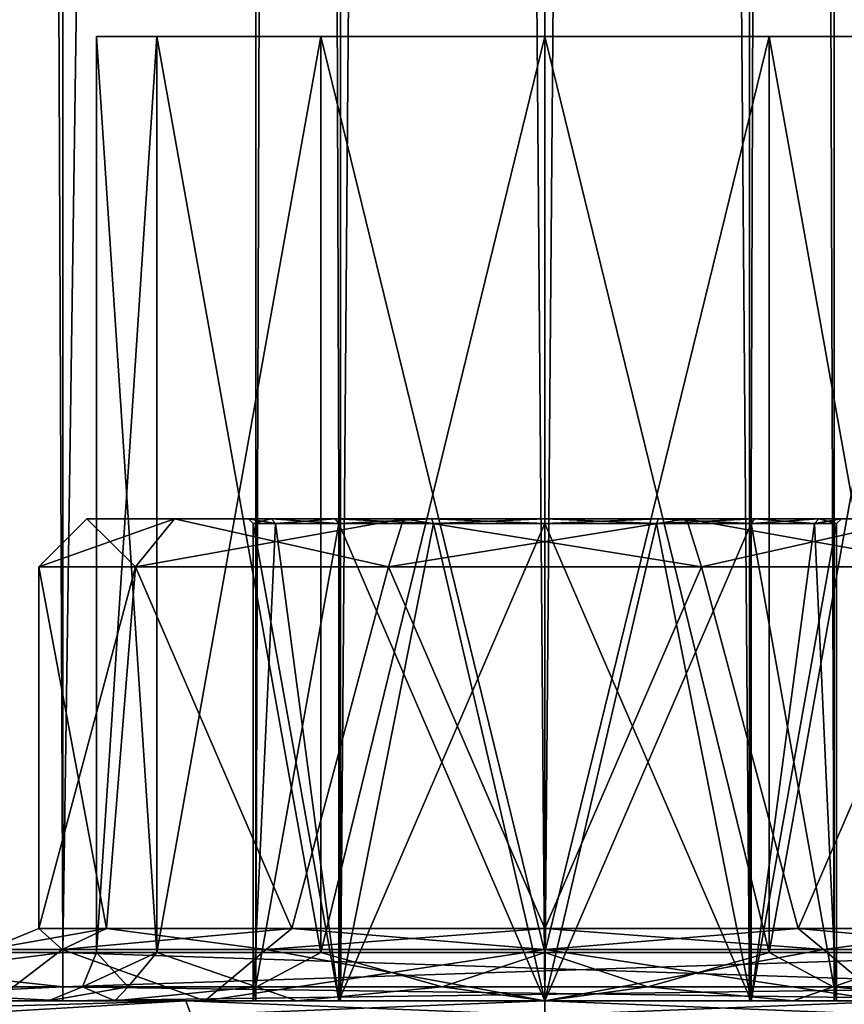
# Model space of a CAD drawing. Extents: x -200 to 200, y -832 to 754.
# Tile 18 of 256: x -186 to -169, y -748 to -728. Entities that reach past the tile are written whole.
import ezdxf

# ---------------------------------------------------------------- set-up
doc = ezdxf.new("R2010")
doc.units = 0
doc.header["$LTSCALE"] = 74.25
for name, color, linetype in [('649', 7, 'CONTINUOUS'), ('650', 7, 'CONTINUOUS'), ('661', 7, 'CONTINUOUS'), ('662', 7, 'CONTINUOUS'), ('668', 7, 'CONTINUOUS'), ('669', 7, 'CONTINUOUS'), ('670', 7, 'CONTINUOUS'), ('671', 7, 'CONTINUOUS'), ('688', 7, 'CONTINUOUS'), ('689', 7, 'CONTINUOUS'), ('691', 7, 'CONTINUOUS'), ('692', 7, 'CONTINUOUS'), ('718', 7, 'CONTINUOUS'), ('719', 7, 'CONTINUOUS'), ('720', 7, 'CONTINUOUS'), ('721', 7, 'CONTINUOUS'), ('722', 7, 'CONTINUOUS'), ('726', 7, 'CONTINUOUS'), ('727', 7, 'CONTINUOUS'), ('768', 7, 'CONTINUOUS'), ('771', 7, 'CONTINUOUS'), ('777', 7, 'CONTINUOUS'), ('778', 7, 'CONTINUOUS'), ('779', 7, 'CONTINUOUS'), ('806', 7, 'CONTINUOUS'), ('807', 7, 'CONTINUOUS'), ('808', 7, 'CONTINUOUS'), ('812', 7, 'CONTINUOUS'), ('813', 7, 'CONTINUOUS')]:
    doc.layers.add(name, color=color, linetype=linetype)

msp = doc.modelspace()

# ---------------------------------------------------------------- linework, layer by layer
at = {"layer": '649', "linetype": 'CONTINUOUS'}
for points in [[(-185.5, -746.7), (-183.495, -739.2, -6.172), (-184.093, -746.7, -5.25), (-185.5, -746.7)], [(-185.5, -739.2), (-183.495, -739.2, -6.172), (-185.5, -746.7), (-185.5, -739.2)], [(-184.093, -746.7, -5.25), (-183.495, -739.2, -6.172), (-180.25, -746.7, -9.093), (-184.093, -746.7, -5.25)], [(-183.495, -739.2, -6.172), (-178.245, -739.2, -9.986), (-180.25, -746.7, -9.093), (-183.495, -739.2, -6.172)], [(-180.25, -746.7, -9.093), (-178.245, -739.2, -9.986), (-175, -746.7, -10.5), (-180.25, -746.7, -9.093)], [(-178.245, -739.2, -9.986), (-171.755, -739.2, -9.986), (-175, -746.7, -10.5), (-178.245, -739.2, -9.986)], [(-175, -746.7, -10.5), (-171.755, -739.2, -9.986), (-169.75, -746.7, -9.093), (-175, -746.7, -10.5)], [(-171.755, -739.2, -9.986), (-166.505, -739.2, -6.172), (-169.75, -746.7, -9.093), (-171.755, -739.2, -9.986)], [(-169.75, -746.7, -9.093), (-166.505, -739.2, -6.172), (-165.907, -746.7, -5.25), (-169.75, -746.7, -9.093)]]:
    msp.add_3dface(points, dxfattribs=at)
at = {"layer": '650', "linetype": 'CONTINUOUS'}
for points in [[(-182.686, -738.2, -5.584), (-184.5, -738.2), (-182.686, -738.2, 5.584), (-182.686, -738.2, -5.584)], [(-181.15, -738.2, 0), (-182.686, -738.2, -5.584), (-180.682, -738.2, 2.354), (-181.15, -738.2, 0)], [(-180.682, -738.2, -2.354), (-182.686, -738.2, -5.584), (-181.15, -738.2, 0), (-180.682, -738.2, -2.354)], [(-179.349, -738.2, -4.349), (-182.686, -738.2, -5.584), (-180.682, -738.2, -2.354), (-179.349, -738.2, -4.349)], [(-182.686, -738.2, -5.584), (-182.686, -738.2, 5.584), (-180.682, -738.2, 2.354), (-182.686, -738.2, -5.584)], [(-177.936, -738.2, -9.035), (-182.686, -738.2, -5.584), (-179.349, -738.2, -4.349), (-177.936, -738.2, -9.035)], [(-182.686, -738.2, 5.584), (-177.936, -738.2, 9.035), (-180.682, -738.2, 2.354), (-182.686, -738.2, 5.584)], [(-180.682, -738.2, 2.354), (-177.936, -738.2, 9.035), (-179.349, -738.2, 4.349), (-180.682, -738.2, 2.354)], [(-177.353, -738.2, -5.682), (-177.936, -738.2, -9.035), (-179.349, -738.2, -4.349), (-177.353, -738.2, -5.682)], [(-179.349, -738.2, 4.349), (-177.936, -738.2, 9.035), (-177.353, -738.2, 5.682), (-179.349, -738.2, 4.349)], [(-177.936, -738.2, -9.035), (-175, -738.2, -6.15), (-172.647, -738.2, -5.682), (-177.936, -738.2, -9.035)], [(-175, -738.2, -6.15), (-177.936, -738.2, -9.035), (-177.353, -738.2, -5.682), (-175, -738.2, -6.15)], [(-172.064, -738.2, -9.035), (-177.936, -738.2, -9.035), (-172.647, -738.2, -5.682), (-172.064, -738.2, -9.035)], [(-177.936, -738.2, 9.035), (-172.064, -738.2, 9.035), (-177.353, -738.2, 5.682), (-177.936, -738.2, 9.035)], [(-177.353, -738.2, 5.682), (-172.064, -738.2, 9.035), (-175, -738.2, 6.15), (-177.353, -738.2, 5.682)], [(-175, -738.2, 6.15), (-172.064, -738.2, 9.035), (-172.647, -738.2, 5.682), (-175, -738.2, 6.15)], [(-170.651, -738.2, -4.349), (-172.064, -738.2, -9.035), (-172.647, -738.2, -5.682), (-170.651, -738.2, -4.349)], [(-172.647, -738.2, 5.682), (-172.064, -738.2, 9.035), (-170.651, -738.2, 4.349), (-172.647, -738.2, 5.682)], [(-167.314, -738.2, -5.584), (-172.064, -738.2, -9.035), (-169.318, -738.2, -2.354), (-167.314, -738.2, -5.584)], [(-169.318, -738.2, -2.354), (-172.064, -738.2, -9.035), (-170.651, -738.2, -4.349), (-169.318, -738.2, -2.354)], [(-172.064, -738.2, 9.035), (-167.314, -738.2, 5.584), (-170.651, -738.2, 4.349), (-172.064, -738.2, 9.035)], [(-170.651, -738.2, 4.349), (-167.314, -738.2, 5.584), (-169.318, -738.2, 2.354), (-170.651, -738.2, 4.349)], [(-167.314, -738.2, 5.584), (-167.314, -738.2, -5.584), (-169.318, -738.2, -2.354), (-167.314, -738.2, 5.584)], [(-169.318, -738.2, 2.354), (-167.314, -738.2, 5.584), (-168.85, -738.2, 0), (-169.318, -738.2, 2.354)], [(-168.85, -738.2, 0), (-167.314, -738.2, 5.584), (-169.318, -738.2, -2.354), (-168.85, -738.2, 0)]]:
    msp.add_3dface(points, dxfattribs=at)
at = {"layer": '661', "linetype": 'CONTINUOUS'}
for points in [[(-187.5, -748.2, -5.607), (-182.053, -748.2, -9.708), (-182.446, -748.2, -11.5), (-187.5, -748.2, -5.607)], [(-186.413, -748.2, -3.708), (-182.053, -748.2, -9.708), (-187.5, -748.2, -5.607), (-186.413, -748.2, -3.708)], [(-182.053, -748.2, 9.708), (-186.413, -748.2, 3.708), (-187.5, -748.2, 5.607), (-182.053, -748.2, 9.708)], [(-182.446, -748.2, 11.5), (-182.053, -748.2, 9.708), (-187.5, -748.2, 5.607), (-182.446, -748.2, 11.5)], [(-182.446, -748.2, -11.5), (-175, -748.2, -12), (-175, -748.2, -13.7), (-182.446, -748.2, -11.5)], [(-182.053, -748.2, -9.708), (-175, -748.2, -12), (-182.446, -748.2, -11.5), (-182.053, -748.2, -9.708)], [(-175, -748.2, 13.7), (-175, -748.2, 12), (-182.446, -748.2, 11.5), (-175, -748.2, 13.7)], [(-175, -748.2, 12), (-182.053, -748.2, 9.708), (-182.446, -748.2, 11.5), (-175, -748.2, 12)], [(-175, -748.2, -13.7), (-175, -748.2, -12), (-167.554, -748.2, -11.5), (-175, -748.2, -13.7)], [(-175, -748.2, -12), (-167.947, -748.2, -9.708), (-167.554, -748.2, -11.5), (-175, -748.2, -12)], [(-167.554, -748.2, 11.5), (-175, -748.2, 12), (-175, -748.2, 13.7), (-167.554, -748.2, 11.5)], [(-167.947, -748.2, 9.708), (-175, -748.2, 12), (-167.554, -748.2, 11.5), (-167.947, -748.2, 9.708)]]:
    msp.add_3dface(points, dxfattribs=at)
at = {"layer": '662', "linetype": 'CONTINUOUS'}
for points in [[(-185.5, -739.2), (-185.5, -746.7), (-184.093, -746.7, 5.25), (-185.5, -739.2)], [(-185.5, -739.2), (-184.093, -746.7, 5.25), (-183.495, -739.2, 6.172), (-185.5, -739.2)], [(-184.093, -746.7, 5.25), (-180.25, -746.7, 9.093), (-183.495, -739.2, 6.172), (-184.093, -746.7, 5.25)], [(-183.495, -739.2, 6.172), (-180.25, -746.7, 9.093), (-178.245, -739.2, 9.986), (-183.495, -739.2, 6.172)], [(-180.25, -746.7, 9.093), (-175, -746.7, 10.5), (-178.245, -739.2, 9.986), (-180.25, -746.7, 9.093)], [(-178.245, -739.2, 9.986), (-175, -746.7, 10.5), (-171.755, -739.2, 9.986), (-178.245, -739.2, 9.986)], [(-175, -746.7, 10.5), (-169.75, -746.7, 9.093), (-171.755, -739.2, 9.986), (-175, -746.7, 10.5)], [(-171.755, -739.2, 9.986), (-169.75, -746.7, 9.093), (-166.505, -739.2, 6.172), (-171.755, -739.2, 9.986)], [(-169.75, -746.7, 9.093), (-165.907, -746.7, 5.25), (-166.505, -739.2, 6.172), (-169.75, -746.7, 9.093)]]:
    msp.add_3dface(points, dxfattribs=at)
at = {"layer": '668', "linetype": 'CONTINUOUS'}
for points in [[(-183.495, -739.2, -6.172), (-185.5, -739.2), (-182.686, -738.2, -5.584), (-183.495, -739.2, -6.172)], [(-185.5, -739.2), (-184.5, -738.2), (-182.686, -738.2, -5.584), (-185.5, -739.2)], [(-178.245, -739.2, -9.986), (-183.495, -739.2, -6.172), (-177.936, -738.2, -9.035), (-178.245, -739.2, -9.986)], [(-183.495, -739.2, -6.172), (-182.686, -738.2, -5.584), (-177.936, -738.2, -9.035), (-183.495, -739.2, -6.172)], [(-171.755, -739.2, -9.986), (-178.245, -739.2, -9.986), (-172.064, -738.2, -9.035), (-171.755, -739.2, -9.986)], [(-178.245, -739.2, -9.986), (-177.936, -738.2, -9.035), (-172.064, -738.2, -9.035), (-178.245, -739.2, -9.986)], [(-171.755, -739.2, -9.986), (-172.064, -738.2, -9.035), (-167.314, -738.2, -5.584), (-171.755, -739.2, -9.986)], [(-166.505, -739.2, -6.172), (-171.755, -739.2, -9.986), (-167.314, -738.2, -5.584), (-166.505, -739.2, -6.172)]]:
    msp.add_3dface(points, dxfattribs=at)
at = {"layer": '669', "linetype": 'CONTINUOUS'}
for points in [[(-184.5, -738.2), (-185.5, -739.2), (-183.495, -739.2, 6.172), (-184.5, -738.2)], [(-182.686, -738.2, 5.584), (-184.5, -738.2), (-183.495, -739.2, 6.172), (-182.686, -738.2, 5.584)], [(-182.686, -738.2, 5.584), (-183.495, -739.2, 6.172), (-178.245, -739.2, 9.986), (-182.686, -738.2, 5.584)], [(-177.936, -738.2, 9.035), (-182.686, -738.2, 5.584), (-178.245, -739.2, 9.986), (-177.936, -738.2, 9.035)], [(-177.936, -738.2, 9.035), (-178.245, -739.2, 9.986), (-171.755, -739.2, 9.986), (-177.936, -738.2, 9.035)], [(-172.064, -738.2, 9.035), (-177.936, -738.2, 9.035), (-171.755, -739.2, 9.986), (-172.064, -738.2, 9.035)], [(-172.064, -738.2, 9.035), (-171.755, -739.2, 9.986), (-166.505, -739.2, 6.172), (-172.064, -738.2, 9.035)], [(-167.314, -738.2, 5.584), (-172.064, -738.2, 9.035), (-166.505, -739.2, 6.172), (-167.314, -738.2, 5.584)]]:
    msp.add_3dface(points, dxfattribs=at)
at = {"layer": '670', "linetype": 'CONTINUOUS'}
for points in [[(-187.5, -748.2, -5.607), (-182.446, -748.2, -11.5), (-187.5, -748.345, -5.954), (-187.5, -748.2, -5.607)], [(-182.339, -748.5, -11.922), (-187.5, -748.5, -6.305), (-182.446, -748.2, -11.5), (-182.339, -748.5, -11.922)], [(-182.446, -748.2, -11.5), (-187.5, -748.5, -6.305), (-187.5, -748.345, -5.954), (-182.446, -748.2, -11.5)], [(-182.339, -748.5, -11.922), (-182.446, -748.2, -11.5), (-175, -748.2, -13.7), (-182.339, -748.5, -11.922)], [(-175, -748.5, -14), (-182.339, -748.5, -11.922), (-175, -748.2, -13.7), (-175, -748.5, -14)], [(-167.661, -748.5, -11.922), (-175, -748.5, -14), (-167.554, -748.2, -11.5), (-167.661, -748.5, -11.922)], [(-175, -748.5, -14), (-175, -748.2, -13.7), (-167.554, -748.2, -11.5), (-175, -748.5, -14)]]:
    msp.add_3dface(points, dxfattribs=at)
at = {"layer": '671', "linetype": 'CONTINUOUS'}
for points in [[(-187.5, -748.5, 6.305), (-182.446, -748.2, 11.5), (-187.5, -748.345, 5.954), (-187.5, -748.5, 6.305)], [(-182.446, -748.2, 11.5), (-187.5, -748.5, 6.305), (-182.339, -748.5, 11.922), (-182.446, -748.2, 11.5)], [(-182.446, -748.2, 11.5), (-187.5, -748.2, 5.607), (-187.5, -748.345, 5.954), (-182.446, -748.2, 11.5)], [(-182.446, -748.2, 11.5), (-182.339, -748.5, 11.922), (-175, -748.5, 14), (-182.446, -748.2, 11.5)], [(-175, -748.2, 13.7), (-182.446, -748.2, 11.5), (-175, -748.5, 14), (-175, -748.2, 13.7)], [(-167.554, -748.2, 11.5), (-175, -748.2, 13.7), (-167.661, -748.5, 11.922), (-167.554, -748.2, 11.5)], [(-175, -748.2, 13.7), (-175, -748.5, 14), (-167.661, -748.5, 11.922), (-175, -748.2, 13.7)]]:
    msp.add_3dface(points, dxfattribs=at)
at = {"layer": '688', "linetype": 'CONTINUOUS'}
for points in [[(-175, -747.139, 11.561), (-169.22, -747.139, 10.012), (-175, -746.7, 10.5), (-175, -747.139, 11.561)], [(-175, -746.7, 10.5), (-169.22, -747.139, 10.012), (-169.75, -746.7, 9.093), (-175, -746.7, 10.5)], [(-175, -747.139, -11.561), (-169.75, -746.7, -9.093), (-169.22, -747.139, -10.012), (-175, -747.139, -11.561)], [(-175, -746.7, -10.5), (-169.75, -746.7, -9.093), (-175, -747.139, -11.561), (-175, -746.7, -10.5)], [(-169.75, -746.7, -9.093), (-165.907, -746.7, -5.25), (-169.22, -747.139, -10.012), (-169.75, -746.7, -9.093)], [(-169.22, -747.139, 10.012), (-164.988, -747.139, 5.78), (-169.75, -746.7, 9.093), (-169.22, -747.139, 10.012)], [(-169.75, -746.7, 9.093), (-164.988, -747.139, 5.78), (-165.907, -746.7, 5.25), (-169.75, -746.7, 9.093)], [(-169.22, -747.139, -10.012), (-165.907, -746.7, -5.25), (-164.988, -747.139, -5.78), (-169.22, -747.139, -10.012)], [(-175, -748.2, 12), (-167.947, -748.2, 9.708), (-175, -747.139, 11.561), (-175, -748.2, 12)], [(-175, -748.2, -12), (-175, -747.139, -11.561), (-169.22, -747.139, -10.012), (-175, -748.2, -12)], [(-167.947, -748.2, 9.708), (-169.22, -747.139, 10.012), (-175, -747.139, 11.561), (-167.947, -748.2, 9.708)], [(-167.947, -748.2, -9.708), (-175, -748.2, -12), (-169.22, -747.139, -10.012), (-167.947, -748.2, -9.708)], [(-167.947, -748.2, 9.708), (-164.988, -747.139, 5.78), (-169.22, -747.139, 10.012), (-167.947, -748.2, 9.708)], [(-167.947, -748.2, -9.708), (-169.22, -747.139, -10.012), (-164.988, -747.139, -5.78), (-167.947, -748.2, -9.708)]]:
    msp.add_3dface(points, dxfattribs=at)
at = {"layer": '689', "linetype": 'CONTINUOUS'}
for points in [[(-185.012, -747.139, 5.78), (-185.5, -746.7), (-186.561, -747.139), (-185.012, -747.139, 5.78)], [(-185.5, -746.7), (-184.093, -746.7, -5.25), (-186.561, -747.139), (-185.5, -746.7)], [(-186.561, -747.139), (-184.093, -746.7, -5.25), (-185.012, -747.139, -5.78), (-186.561, -747.139)], [(-184.093, -746.7, 5.25), (-185.5, -746.7), (-185.012, -747.139, 5.78), (-184.093, -746.7, 5.25)], [(-184.093, -746.7, -5.25), (-180.25, -746.7, -9.093), (-185.012, -747.139, -5.78), (-184.093, -746.7, -5.25)], [(-180.78, -747.139, 10.012), (-184.093, -746.7, 5.25), (-185.012, -747.139, 5.78), (-180.78, -747.139, 10.012)], [(-185.012, -747.139, -5.78), (-180.25, -746.7, -9.093), (-180.78, -747.139, -10.012), (-185.012, -747.139, -5.78)], [(-180.25, -746.7, 9.093), (-184.093, -746.7, 5.25), (-180.78, -747.139, 10.012), (-180.25, -746.7, 9.093)], [(-175, -747.139, 11.561), (-180.25, -746.7, 9.093), (-180.78, -747.139, 10.012), (-175, -747.139, 11.561)], [(-180.25, -746.7, -9.093), (-175, -746.7, -10.5), (-180.78, -747.139, -10.012), (-180.25, -746.7, -9.093)], [(-175, -746.7, -10.5), (-175, -747.139, -11.561), (-180.78, -747.139, -10.012), (-175, -746.7, -10.5)], [(-175, -747.139, 11.561), (-175, -746.7, 10.5), (-180.25, -746.7, 9.093), (-175, -747.139, 11.561)], [(-186.413, -748.2, -3.708), (-186.561, -747.139), (-185.012, -747.139, -5.78), (-186.413, -748.2, -3.708)], [(-186.413, -748.2, 3.708), (-185.012, -747.139, 5.78), (-186.561, -747.139), (-186.413, -748.2, 3.708)], [(-182.053, -748.2, -9.708), (-186.413, -748.2, -3.708), (-185.012, -747.139, -5.78), (-182.053, -748.2, -9.708)], [(-186.413, -748.2, 3.708), (-182.053, -748.2, 9.708), (-185.012, -747.139, 5.78), (-186.413, -748.2, 3.708)], [(-182.053, -748.2, -9.708), (-185.012, -747.139, -5.78), (-180.78, -747.139, -10.012), (-182.053, -748.2, -9.708)], [(-182.053, -748.2, 9.708), (-180.78, -747.139, 10.012), (-185.012, -747.139, 5.78), (-182.053, -748.2, 9.708)], [(-182.053, -748.2, 9.708), (-175, -748.2, 12), (-180.78, -747.139, 10.012), (-182.053, -748.2, 9.708)], [(-175, -748.2, -12), (-182.053, -748.2, -9.708), (-175, -747.139, -11.561), (-175, -748.2, -12)], [(-175, -747.139, -11.561), (-182.053, -748.2, -9.708), (-180.78, -747.139, -10.012), (-175, -747.139, -11.561)], [(-175, -748.2, 12), (-175, -747.139, 11.561), (-180.78, -747.139, 10.012), (-175, -748.2, 12)]]:
    msp.add_3dface(points, dxfattribs=at)
at = {"layer": '691', "linetype": 'CONTINUOUS'}
for points in [[(-175, -748.2, 6), (-170.757, -748.2, 4.243), (-175, -223.2, 6), (-175, -748.2, 6)], [(-175, -223.2, 6), (-170.757, -748.2, 4.243), (-170.757, -223.2, 4.243), (-175, -223.2, 6)], [(-170.757, -748.2, -4.243), (-175, -748.2, -6), (-170.757, -223.2, -4.243), (-170.757, -748.2, -4.243)], [(-175, -748.2, -6), (-175, -223.2, -6), (-170.757, -223.2, -4.243), (-175, -748.2, -6)], [(-170.757, -748.2, 4.243), (-169, -748.2), (-170.757, -223.2, 4.243), (-170.757, -748.2, 4.243)], [(-169, -748.2), (-170.757, -748.2, -4.243), (-169, -223.2), (-169, -748.2)], [(-169, -748.2), (-169, -223.2), (-170.757, -223.2, 4.243), (-169, -748.2)], [(-170.757, -748.2, -4.243), (-170.757, -223.2, -4.243), (-169, -223.2), (-170.757, -748.2, -4.243)]]:
    msp.add_3dface(points, dxfattribs=at)
at = {"layer": '692', "linetype": 'CONTINUOUS'}
for points in [[(-179.243, -748.2, -4.243), (-181, -748.2), (-179.243, -223.2, -4.243), (-179.243, -748.2, -4.243)], [(-181, -748.2), (-179.243, -748.2, 4.243), (-181, -223.2), (-181, -748.2)], [(-181, -748.2), (-181, -223.2), (-179.243, -223.2, -4.243), (-181, -748.2)], [(-179.243, -748.2, 4.243), (-179.243, -223.2, 4.243), (-181, -223.2), (-179.243, -748.2, 4.243)], [(-175, -748.2, -6), (-179.243, -748.2, -4.243), (-175, -223.2, -6), (-175, -748.2, -6)], [(-175, -748.2, 6), (-175, -223.2, 6), (-179.243, -223.2, 4.243), (-175, -748.2, 6)], [(-179.243, -748.2, 4.243), (-175, -748.2, 6), (-179.243, -223.2, 4.243), (-179.243, -748.2, 4.243)], [(-179.243, -748.2, -4.243), (-179.243, -223.2, -4.243), (-175, -223.2, -6), (-179.243, -748.2, -4.243)]]:
    msp.add_3dface(points, dxfattribs=at)
at = {"layer": '718', "linetype": 'CONTINUOUS'}
for points in [[(-179.278, -748.2, -4.278), (-181.05, -748.2), (-181, -748.2), (-179.278, -748.2, -4.278)], [(-181.05, -748.2), (-179.278, -748.2, 4.278), (-181, -748.2), (-181.05, -748.2)], [(-179.243, -748.2, -4.243), (-179.278, -748.2, -4.278), (-181, -748.2), (-179.243, -748.2, -4.243)], [(-181, -748.2), (-179.278, -748.2, 4.278), (-179.243, -748.2, 4.243), (-181, -748.2)], [(-175, -748.2, -6), (-179.278, -748.2, -4.278), (-179.243, -748.2, -4.243), (-175, -748.2, -6)], [(-179.278, -748.2, 4.278), (-175, -748.2, 6.05), (-179.243, -748.2, 4.243), (-179.278, -748.2, 4.278)], [(-175, -748.2, -6.05), (-179.278, -748.2, -4.278), (-175, -748.2, -6), (-175, -748.2, -6.05)], [(-175, -748.2, 6.05), (-175, -748.2, 6), (-179.243, -748.2, 4.243), (-175, -748.2, 6.05)], [(-170.757, -748.2, -4.243), (-175, -748.2, -6.05), (-175, -748.2, -6), (-170.757, -748.2, -4.243)], [(-175, -748.2, 6.05), (-170.722, -748.2, 4.278), (-175, -748.2, 6), (-175, -748.2, 6.05)], [(-170.722, -748.2, -4.278), (-175, -748.2, -6.05), (-170.757, -748.2, -4.243), (-170.722, -748.2, -4.278)], [(-175, -748.2, 6), (-170.722, -748.2, 4.278), (-170.757, -748.2, 4.243), (-175, -748.2, 6)], [(-169, -748.2), (-170.722, -748.2, -4.278), (-170.757, -748.2, -4.243), (-169, -748.2)], [(-170.757, -748.2, 4.243), (-170.722, -748.2, 4.278), (-169, -748.2), (-170.757, -748.2, 4.243)], [(-168.95, -748.2), (-170.722, -748.2, -4.278), (-169, -748.2), (-168.95, -748.2)], [(-170.722, -748.2, 4.278), (-168.95, -748.2), (-169, -748.2), (-170.722, -748.2, 4.278)]]:
    msp.add_3dface(points, dxfattribs=at)
at = {"layer": '719', "linetype": 'CONTINUOUS'}
for points in [[(-181.05, -738.3, 0), (-179.278, -748.2, -4.278), (-180.589, -738.3, -2.315), (-181.05, -738.3, 0)], [(-179.278, -748.2, 4.278), (-181.05, -748.2), (-179.278, -738.3, 4.278), (-179.278, -748.2, 4.278)], [(-181.05, -748.2), (-179.278, -748.2, -4.278), (-181.05, -738.3, 0), (-181.05, -748.2)], [(-179.278, -738.3, 4.278), (-181.05, -748.2), (-180.589, -738.3, 2.315), (-179.278, -738.3, 4.278)], [(-180.589, -738.3, 2.315), (-181.05, -748.2), (-181.05, -738.3, 0), (-180.589, -738.3, 2.315)], [(-180.589, -738.3, -2.315), (-179.278, -748.2, -4.278), (-179.278, -738.3, -4.278), (-180.589, -738.3, -2.315)], [(-179.278, -748.2, -4.278), (-175, -748.2, -6.05), (-179.278, -738.3, -4.278), (-179.278, -748.2, -4.278)], [(-175, -738.3, 6.05), (-179.278, -748.2, 4.278), (-177.315, -738.3, 5.589), (-175, -738.3, 6.05)], [(-177.315, -738.3, 5.589), (-179.278, -748.2, 4.278), (-179.278, -738.3, 4.278), (-177.315, -738.3, 5.589)], [(-179.278, -738.3, -4.278), (-175, -748.2, -6.05), (-177.315, -738.3, -5.589), (-179.278, -738.3, -4.278)], [(-175, -748.2, 6.05), (-179.278, -748.2, 4.278), (-175, -738.3, 6.05), (-175, -748.2, 6.05)], [(-177.315, -738.3, -5.589), (-175, -748.2, -6.05), (-175, -738.3, -6.05), (-177.315, -738.3, -5.589)]]:
    msp.add_3dface(points, dxfattribs=at)
at = {"layer": '720', "linetype": 'CONTINUOUS'}
for points in [[(-175, -748.2, -6.05), (-170.722, -748.2, -4.278), (-175, -738.3, -6.05), (-175, -748.2, -6.05)], [(-175, -748.2, 6.05), (-172.685, -738.3, 5.589), (-170.722, -738.3, 4.278), (-175, -748.2, 6.05)], [(-175, -748.2, 6.05), (-175, -738.3, 6.05), (-172.685, -738.3, 5.589), (-175, -748.2, 6.05)], [(-170.722, -748.2, 4.278), (-175, -748.2, 6.05), (-170.722, -738.3, 4.278), (-170.722, -748.2, 4.278)], [(-175, -738.3, -6.05), (-170.722, -748.2, -4.278), (-172.685, -738.3, -5.589), (-175, -738.3, -6.05)], [(-170.722, -748.2, -4.278), (-170.722, -738.3, -4.278), (-172.685, -738.3, -5.589), (-170.722, -748.2, -4.278)], [(-170.722, -748.2, 4.278), (-169.411, -738.3, 2.315), (-168.95, -738.3, 0), (-170.722, -748.2, 4.278)], [(-170.722, -748.2, 4.278), (-170.722, -738.3, 4.278), (-169.411, -738.3, 2.315), (-170.722, -748.2, 4.278)], [(-168.95, -748.2), (-169.411, -738.3, -2.315), (-170.722, -738.3, -4.278), (-168.95, -748.2)], [(-168.95, -748.2), (-170.722, -748.2, 4.278), (-168.95, -738.3, 0), (-168.95, -748.2)], [(-170.722, -748.2, -4.278), (-168.95, -748.2), (-170.722, -738.3, -4.278), (-170.722, -748.2, -4.278)], [(-168.95, -748.2), (-168.95, -738.3, 0), (-169.411, -738.3, -2.315), (-168.95, -748.2)]]:
    msp.add_3dface(points, dxfattribs=at)
at = {"layer": '721', "linetype": 'CONTINUOUS'}
for points in [[(-181.15, -738.2, 0), (-180.682, -738.2, 2.354), (-181.05, -738.3, 0), (-181.15, -738.2, 0)], [(-181.15, -738.2, 0), (-181.05, -738.3, 0), (-180.589, -738.3, -2.315), (-181.15, -738.2, 0)], [(-180.682, -738.2, -2.354), (-181.15, -738.2, 0), (-180.589, -738.3, -2.315), (-180.682, -738.2, -2.354)], [(-180.682, -738.2, 2.354), (-180.589, -738.3, 2.315), (-181.05, -738.3, 0), (-180.682, -738.2, 2.354)], [(-180.682, -738.2, -2.354), (-180.589, -738.3, -2.315), (-179.278, -738.3, -4.278), (-180.682, -738.2, -2.354)], [(-180.682, -738.2, 2.354), (-179.349, -738.2, 4.349), (-180.589, -738.3, 2.315), (-180.682, -738.2, 2.354)], [(-179.349, -738.2, -4.349), (-180.682, -738.2, -2.354), (-179.278, -738.3, -4.278), (-179.349, -738.2, -4.349)], [(-179.349, -738.2, 4.349), (-179.278, -738.3, 4.278), (-180.589, -738.3, 2.315), (-179.349, -738.2, 4.349)], [(-177.353, -738.2, -5.682), (-179.349, -738.2, -4.349), (-177.315, -738.3, -5.589), (-177.353, -738.2, -5.682)], [(-179.349, -738.2, -4.349), (-179.278, -738.3, -4.278), (-177.315, -738.3, -5.589), (-179.349, -738.2, -4.349)], [(-179.349, -738.2, 4.349), (-177.353, -738.2, 5.682), (-179.278, -738.3, 4.278), (-179.349, -738.2, 4.349)], [(-177.353, -738.2, 5.682), (-177.315, -738.3, 5.589), (-179.278, -738.3, 4.278), (-177.353, -738.2, 5.682)], [(-175, -738.2, -6.15), (-177.353, -738.2, -5.682), (-175, -738.3, -6.05), (-175, -738.2, -6.15)], [(-177.353, -738.2, -5.682), (-177.315, -738.3, -5.589), (-175, -738.3, -6.05), (-177.353, -738.2, -5.682)], [(-177.353, -738.2, 5.682), (-175, -738.2, 6.15), (-177.315, -738.3, 5.589), (-177.353, -738.2, 5.682)], [(-175, -738.2, 6.15), (-175, -738.3, 6.05), (-177.315, -738.3, 5.589), (-175, -738.2, 6.15)]]:
    msp.add_3dface(points, dxfattribs=at)
at = {"layer": '722', "linetype": 'CONTINUOUS'}
for points in [[(-172.647, -738.2, -5.682), (-175, -738.2, -6.15), (-172.685, -738.3, -5.589), (-172.647, -738.2, -5.682)], [(-175, -738.2, -6.15), (-175, -738.3, -6.05), (-172.685, -738.3, -5.589), (-175, -738.2, -6.15)], [(-175, -738.2, 6.15), (-172.647, -738.2, 5.682), (-175, -738.3, 6.05), (-175, -738.2, 6.15)], [(-175, -738.3, 6.05), (-172.647, -738.2, 5.682), (-172.685, -738.3, 5.589), (-175, -738.3, 6.05)], [(-170.722, -738.3, -4.278), (-172.647, -738.2, -5.682), (-172.685, -738.3, -5.589), (-170.722, -738.3, -4.278)], [(-172.685, -738.3, 5.589), (-170.651, -738.2, 4.349), (-170.722, -738.3, 4.278), (-172.685, -738.3, 5.589)], [(-172.647, -738.2, 5.682), (-170.651, -738.2, 4.349), (-172.685, -738.3, 5.589), (-172.647, -738.2, 5.682)], [(-170.651, -738.2, -4.349), (-172.647, -738.2, -5.682), (-170.722, -738.3, -4.278), (-170.651, -738.2, -4.349)], [(-169.411, -738.3, -2.315), (-170.651, -738.2, -4.349), (-170.722, -738.3, -4.278), (-169.411, -738.3, -2.315)], [(-170.722, -738.3, 4.278), (-169.318, -738.2, 2.354), (-169.411, -738.3, 2.315), (-170.722, -738.3, 4.278)], [(-170.651, -738.2, 4.349), (-169.318, -738.2, 2.354), (-170.722, -738.3, 4.278), (-170.651, -738.2, 4.349)], [(-169.318, -738.2, -2.354), (-170.651, -738.2, -4.349), (-169.411, -738.3, -2.315), (-169.318, -738.2, -2.354)], [(-168.95, -738.3, 0), (-169.318, -738.2, -2.354), (-169.411, -738.3, -2.315), (-168.95, -738.3, 0)], [(-169.411, -738.3, 2.315), (-168.85, -738.2, 0), (-168.95, -738.3, 0), (-169.411, -738.3, 2.315)], [(-169.318, -738.2, 2.354), (-168.85, -738.2, 0), (-169.411, -738.3, 2.315), (-169.318, -738.2, 2.354)], [(-168.85, -738.2, 0), (-169.318, -738.2, -2.354), (-168.95, -738.3, 0), (-168.85, -738.2, 0)]]:
    msp.add_3dface(points, dxfattribs=at)
at = {"layer": '726', "color": 7, "linetype": 'CONTINUOUS'}
for points in [[(-185, -747.2, -15), (-185, 747.2, -15), (-163.5, -747.2, -15), (-185, -747.2, -15)], [(-163.5, -747.2, -15), (-185, 747.2, -15), (-163.5, 747.2, -15), (-163.5, -747.2, -15)]]:
    msp.add_3dface(points, dxfattribs=at)
at = {"layer": '727', "color": 7, "linetype": 'CONTINUOUS'}
for points in [[(-163.5, -747.2, 15), (-163.5, 747.2, 15), (-185, -747.2, 15), (-163.5, -747.2, 15)], [(-185, -747.2, 15), (-163.5, 747.2, 15), (-185, 747.2, 15), (-185, -747.2, 15)]]:
    msp.add_3dface(points, dxfattribs=at)
at = {"layer": '768', "color": 7, "linetype": 'CONTINUOUS'}
for points in [[(-191.074, -748.2, -12.614), (-185, -748.2, -14), (-191.074, -748.2, 12.614), (-191.074, -748.2, -12.614)], [(-191.074, -748.2, 12.614), (-185, -748.2, -14), (-185.3, -748.2), (-191.074, -748.2, 12.614)], [(-185, -748.2, 14), (-191.074, -748.2, 12.614), (-185.3, -748.2), (-185, -748.2, 14)], [(-185, -748.2, 14), (-185.3, -748.2), (-183.92, -748.2, 5.15), (-185, -748.2, 14)], [(-185.3, -748.2), (-185, -748.2, -14), (-183.92, -748.2, -5.15), (-185.3, -748.2)], [(-185, -748.2, -14), (-163.5, -748.2, -14), (-180.15, -748.2, -8.92), (-185, -748.2, -14)], [(-180.15, -748.2, 8.92), (-185, -748.2, 14), (-183.92, -748.2, 5.15), (-180.15, -748.2, 8.92)], [(-175, -748.2, 10.3), (-185, -748.2, 14), (-180.15, -748.2, 8.92), (-175, -748.2, 10.3)], [(-169.85, -748.2, 8.92), (-185, -748.2, 14), (-175, -748.2, 10.3), (-169.85, -748.2, 8.92)], [(-183.92, -748.2, -5.15), (-185, -748.2, -14), (-180.15, -748.2, -8.92), (-183.92, -748.2, -5.15)], [(-163.5, -748.2, 14), (-185, -748.2, 14), (-169.85, -748.2, 8.92), (-163.5, -748.2, 14)], [(-180.15, -748.2, -8.92), (-163.5, -748.2, -14), (-175, -748.2, -10.3), (-180.15, -748.2, -8.92)], [(-175, -748.2, -10.3), (-163.5, -748.2, -14), (-169.85, -748.2, -8.92), (-175, -748.2, -10.3)], [(-166.08, -748.2, 5.15), (-163.5, -748.2, 14), (-169.85, -748.2, 8.92), (-166.08, -748.2, 5.15)], [(-169.85, -748.2, -8.92), (-163.5, -748.2, -14), (-166.08, -748.2, -5.15), (-169.85, -748.2, -8.92)]]:
    msp.add_3dface(points, dxfattribs=at)
at = {"layer": '771', "color": 7, "linetype": 'CONTINUOUS'}
for points in [[(-191.508, -747.2, 13.515), (-185, -747.2, 15), (-191.508, 747.2, 13.515), (-191.508, -747.2, 13.515)], [(-185, -747.2, 15), (-185, 747.2, 15), (-191.508, 747.2, 13.515), (-185, -747.2, 15)], [(-185, 747.2, -15), (-185, -747.2, -15), (-191.508, -747.2, -13.515), (-185, 747.2, -15)], [(-185, 747.2, -15), (-191.508, -747.2, -13.515), (-191.508, 747.2, -13.515), (-185, 747.2, -15)]]:
    msp.add_3dface(points, dxfattribs=at)
at = {"layer": '777', "color": 7, "linetype": 'CONTINUOUS'}
for points in [[(-185, -747.907, -14.707), (-185, -747.2, -15), (-163.5, -747.907, -14.707), (-185, -747.907, -14.707)], [(-185, -747.2, -15), (-163.5, -747.2, -15), (-163.5, -747.907, -14.707), (-185, -747.2, -15)], [(-163.5, -748.2, -14), (-185, -747.907, -14.707), (-163.5, -747.907, -14.707), (-163.5, -748.2, -14)], [(-163.5, -748.2, -14), (-185, -748.2, -14), (-185, -747.907, -14.707), (-163.5, -748.2, -14)]]:
    msp.add_3dface(points, dxfattribs=at)
at = {"layer": '778', "color": 7, "linetype": 'CONTINUOUS'}
for points in [[(-185, -747.2, 15), (-191.508, -747.2, 13.515), (-185, -747.907, 14.707), (-185, -747.2, 15)], [(-185, -747.907, 14.707), (-191.508, -747.2, 13.515), (-190.628, -747.907, 13.588), (-185, -747.907, 14.707)], [(-191.508, -747.2, -13.515), (-185, -747.2, -15), (-190.628, -747.907, -13.588), (-191.508, -747.2, -13.515)], [(-190.628, -747.907, -13.588), (-185, -747.2, -15), (-185, -747.907, -14.707), (-190.628, -747.907, -13.588)], [(-191.074, -748.2, 12.614), (-185, -748.2, 14), (-190.628, -747.907, 13.588), (-191.074, -748.2, 12.614)], [(-185, -748.2, -14), (-191.074, -748.2, -12.614), (-185, -747.907, -14.707), (-185, -748.2, -14)], [(-191.074, -748.2, -12.614), (-190.628, -747.907, -13.588), (-185, -747.907, -14.707), (-191.074, -748.2, -12.614)], [(-185, -748.2, 14), (-185, -747.907, 14.707), (-190.628, -747.907, 13.588), (-185, -748.2, 14)]]:
    msp.add_3dface(points, dxfattribs=at)
at = {"layer": '779', "color": 7, "linetype": 'CONTINUOUS'}
for points in [[(-163.5, -747.2, 15), (-185, -747.2, 15), (-185, -747.907, 14.707), (-163.5, -747.2, 15)], [(-163.5, -747.2, 15), (-185, -747.907, 14.707), (-163.5, -747.907, 14.707), (-163.5, -747.2, 15)], [(-185, -747.907, 14.707), (-185, -748.2, 14), (-163.5, -747.907, 14.707), (-185, -747.907, 14.707)], [(-185, -748.2, 14), (-163.5, -748.2, 14), (-163.5, -747.907, 14.707), (-185, -748.2, 14)]]:
    msp.add_3dface(points, dxfattribs=at)
at = {"layer": '806', "color": 7, "linetype": 'CONTINUOUS'}
for points in [[(-184.3, -728.2), (-183.054, -728.2, -4.65), (-183.054, -728.2, 4.65), (-184.3, -728.2)], [(-183.054, -728.2, 4.65), (-179.65, -728.2, -8.054), (-179.65, -728.2, 8.054), (-183.054, -728.2, 4.65)], [(-183.054, -728.2, -4.65), (-179.65, -728.2, -8.054), (-183.054, -728.2, 4.65), (-183.054, -728.2, -4.65)], [(-179.65, -728.2, 8.054), (-175, -728.2, -9.3), (-175, -728.2, 9.3), (-179.65, -728.2, 8.054)], [(-179.65, -728.2, -8.054), (-175, -728.2, -9.3), (-179.65, -728.2, 8.054), (-179.65, -728.2, -8.054)], [(-175, -728.2, -9.3), (-170.35, -728.2, -8.054), (-175, -728.2, 9.3), (-175, -728.2, -9.3)], [(-175, -728.2, 9.3), (-170.35, -728.2, -8.054), (-170.35, -728.2, 8.054), (-175, -728.2, 9.3)], [(-170.35, -728.2, 8.054), (-166.946, -728.2, -4.65), (-166.946, -728.2, 4.65), (-170.35, -728.2, 8.054)], [(-170.35, -728.2, -8.054), (-166.946, -728.2, -4.65), (-170.35, -728.2, 8.054), (-170.35, -728.2, -8.054)]]:
    msp.add_3dface(points, dxfattribs=at)
at = {"layer": '807', "color": 7, "linetype": 'CONTINUOUS'}
for points in [[(-184.3, -747.2), (-183.054, -728.2, 4.65), (-183.054, -747.2, 4.65), (-184.3, -747.2)], [(-184.3, -728.2), (-183.054, -728.2, 4.65), (-184.3, -747.2), (-184.3, -728.2)], [(-183.054, -728.2, 4.65), (-179.65, -728.2, 8.054), (-183.054, -747.2, 4.65), (-183.054, -728.2, 4.65)], [(-183.054, -747.2, 4.65), (-179.65, -728.2, 8.054), (-179.65, -747.2, 8.054), (-183.054, -747.2, 4.65)], [(-179.65, -728.2, 8.054), (-175, -728.2, 9.3), (-179.65, -747.2, 8.054), (-179.65, -728.2, 8.054)], [(-179.65, -747.2, 8.054), (-175, -728.2, 9.3), (-175, -747.2, 9.3), (-179.65, -747.2, 8.054)], [(-175, -728.2, 9.3), (-170.35, -728.2, 8.054), (-175, -747.2, 9.3), (-175, -728.2, 9.3)], [(-175, -747.2, 9.3), (-170.35, -728.2, 8.054), (-170.35, -747.2, 8.054), (-175, -747.2, 9.3)], [(-170.35, -728.2, 8.054), (-166.946, -728.2, 4.65), (-170.35, -747.2, 8.054), (-170.35, -728.2, 8.054)], [(-170.35, -747.2, 8.054), (-166.946, -728.2, 4.65), (-166.946, -747.2, 4.65), (-170.35, -747.2, 8.054)]]:
    msp.add_3dface(points, dxfattribs=at)
at = {"layer": '808', "color": 7, "linetype": 'CONTINUOUS'}
for points in [[(-183.054, -728.2, -4.65), (-184.3, -728.2), (-183.054, -747.2, -4.65), (-183.054, -728.2, -4.65)], [(-184.3, -728.2), (-184.3, -747.2), (-183.054, -747.2, -4.65), (-184.3, -728.2)], [(-179.65, -747.2, -8.054), (-183.054, -728.2, -4.65), (-183.054, -747.2, -4.65), (-179.65, -747.2, -8.054)], [(-179.65, -728.2, -8.054), (-183.054, -728.2, -4.65), (-179.65, -747.2, -8.054), (-179.65, -728.2, -8.054)], [(-175, -728.2, -9.3), (-179.65, -728.2, -8.054), (-175, -747.2, -9.3), (-175, -728.2, -9.3)], [(-175, -747.2, -9.3), (-179.65, -728.2, -8.054), (-179.65, -747.2, -8.054), (-175, -747.2, -9.3)], [(-170.35, -728.2, -8.054), (-175, -728.2, -9.3), (-170.35, -747.2, -8.054), (-170.35, -728.2, -8.054)], [(-170.35, -747.2, -8.054), (-175, -728.2, -9.3), (-175, -747.2, -9.3), (-170.35, -747.2, -8.054)], [(-166.946, -728.2, -4.65), (-170.35, -728.2, -8.054), (-166.946, -747.2, -4.65), (-166.946, -728.2, -4.65)], [(-166.946, -747.2, -4.65), (-170.35, -728.2, -8.054), (-170.35, -747.2, -8.054), (-166.946, -747.2, -4.65)]]:
    msp.add_3dface(points, dxfattribs=at)
at = {"layer": '812', "color": 7, "linetype": 'CONTINUOUS'}
for points in [[(-184.3, -747.2), (-184.593, -747.907), (-183.643, -747.907, -4.162), (-184.3, -747.2)], [(-183.054, -747.2, -4.65), (-184.3, -747.2), (-183.643, -747.907, -4.162), (-183.054, -747.2, -4.65)], [(-183.054, -747.2, -4.65), (-183.643, -747.907, -4.162), (-180.981, -747.907, -7.5), (-183.054, -747.2, -4.65)], [(-179.65, -747.2, -8.054), (-183.054, -747.2, -4.65), (-180.981, -747.907, -7.5), (-179.65, -747.2, -8.054)], [(-179.65, -747.2, -8.054), (-180.981, -747.907, -7.5), (-177.135, -747.907, -9.352), (-179.65, -747.2, -8.054)], [(-175, -747.2, -9.3), (-179.65, -747.2, -8.054), (-177.135, -747.907, -9.352), (-175, -747.2, -9.3)], [(-175, -747.2, -9.3), (-177.135, -747.907, -9.352), (-172.865, -747.907, -9.352), (-175, -747.2, -9.3)], [(-170.35, -747.2, -8.054), (-175, -747.2, -9.3), (-172.865, -747.907, -9.352), (-170.35, -747.2, -8.054)], [(-170.35, -747.2, -8.054), (-172.865, -747.907, -9.352), (-169.019, -747.907, -7.5), (-170.35, -747.2, -8.054)], [(-166.946, -747.2, -4.65), (-170.35, -747.2, -8.054), (-169.019, -747.907, -7.5), (-166.946, -747.2, -4.65)], [(-166.946, -747.2, -4.65), (-169.019, -747.907, -7.5), (-166.357, -747.907, -4.162), (-166.946, -747.2, -4.65)], [(-185.3, -748.2), (-183.92, -748.2, -5.15), (-184.593, -747.907), (-185.3, -748.2)], [(-184.593, -747.907), (-183.92, -748.2, -5.15), (-183.643, -747.907, -4.162), (-184.593, -747.907)], [(-183.643, -747.907, -4.162), (-183.92, -748.2, -5.15), (-180.981, -747.907, -7.5), (-183.643, -747.907, -4.162)], [(-183.92, -748.2, -5.15), (-180.15, -748.2, -8.92), (-180.981, -747.907, -7.5), (-183.92, -748.2, -5.15)], [(-180.981, -747.907, -7.5), (-180.15, -748.2, -8.92), (-177.135, -747.907, -9.352), (-180.981, -747.907, -7.5)], [(-180.15, -748.2, -8.92), (-175, -748.2, -10.3), (-177.135, -747.907, -9.352), (-180.15, -748.2, -8.92)], [(-177.135, -747.907, -9.352), (-175, -748.2, -10.3), (-172.865, -747.907, -9.352), (-177.135, -747.907, -9.352)], [(-175, -748.2, -10.3), (-169.85, -748.2, -8.92), (-172.865, -747.907, -9.352), (-175, -748.2, -10.3)], [(-172.865, -747.907, -9.352), (-169.85, -748.2, -8.92), (-169.019, -747.907, -7.5), (-172.865, -747.907, -9.352)], [(-169.85, -748.2, -8.92), (-166.08, -748.2, -5.15), (-169.019, -747.907, -7.5), (-169.85, -748.2, -8.92)], [(-169.019, -747.907, -7.5), (-166.08, -748.2, -5.15), (-166.357, -747.907, -4.162), (-169.019, -747.907, -7.5)]]:
    msp.add_3dface(points, dxfattribs=at)
at = {"layer": '813', "color": 7, "linetype": 'CONTINUOUS'}
for points in [[(-184.3, -747.2), (-183.054, -747.2, 4.65), (-184.593, -747.907), (-184.3, -747.2)], [(-183.054, -747.2, 4.65), (-183.643, -747.907, 4.162), (-184.593, -747.907), (-183.054, -747.2, 4.65)], [(-183.054, -747.2, 4.65), (-180.981, -747.907, 7.5), (-183.643, -747.907, 4.162), (-183.054, -747.2, 4.65)], [(-183.054, -747.2, 4.65), (-179.65, -747.2, 8.054), (-180.981, -747.907, 7.5), (-183.054, -747.2, 4.65)], [(-179.65, -747.2, 8.054), (-177.135, -747.907, 9.352), (-180.981, -747.907, 7.5), (-179.65, -747.2, 8.054)], [(-179.65, -747.2, 8.054), (-175, -747.2, 9.3), (-177.135, -747.907, 9.352), (-179.65, -747.2, 8.054)], [(-175, -747.2, 9.3), (-172.865, -747.907, 9.352), (-177.135, -747.907, 9.352), (-175, -747.2, 9.3)], [(-175, -747.2, 9.3), (-170.35, -747.2, 8.054), (-172.865, -747.907, 9.352), (-175, -747.2, 9.3)], [(-170.35, -747.2, 8.054), (-169.019, -747.907, 7.5), (-172.865, -747.907, 9.352), (-170.35, -747.2, 8.054)], [(-170.35, -747.2, 8.054), (-166.946, -747.2, 4.65), (-169.019, -747.907, 7.5), (-170.35, -747.2, 8.054)], [(-166.946, -747.2, 4.65), (-166.357, -747.907, 4.162), (-169.019, -747.907, 7.5), (-166.946, -747.2, 4.65)], [(-183.643, -747.907, 4.162), (-185.3, -748.2), (-184.593, -747.907), (-183.643, -747.907, 4.162)], [(-183.92, -748.2, 5.15), (-185.3, -748.2), (-183.643, -747.907, 4.162), (-183.92, -748.2, 5.15)], [(-180.15, -748.2, 8.92), (-183.92, -748.2, 5.15), (-180.981, -747.907, 7.5), (-180.15, -748.2, 8.92)], [(-180.981, -747.907, 7.5), (-183.92, -748.2, 5.15), (-183.643, -747.907, 4.162), (-180.981, -747.907, 7.5)], [(-177.135, -747.907, 9.352), (-180.15, -748.2, 8.92), (-180.981, -747.907, 7.5), (-177.135, -747.907, 9.352)], [(-175, -748.2, 10.3), (-180.15, -748.2, 8.92), (-177.135, -747.907, 9.352), (-175, -748.2, 10.3)], [(-172.865, -747.907, 9.352), (-175, -748.2, 10.3), (-177.135, -747.907, 9.352), (-172.865, -747.907, 9.352)], [(-169.85, -748.2, 8.92), (-175, -748.2, 10.3), (-172.865, -747.907, 9.352), (-169.85, -748.2, 8.92)], [(-169.019, -747.907, 7.5), (-169.85, -748.2, 8.92), (-172.865, -747.907, 9.352), (-169.019, -747.907, 7.5)], [(-166.08, -748.2, 5.15), (-169.85, -748.2, 8.92), (-169.019, -747.907, 7.5), (-166.08, -748.2, 5.15)], [(-166.357, -747.907, 4.162), (-166.08, -748.2, 5.15), (-169.019, -747.907, 7.5), (-166.357, -747.907, 4.162)]]:
    msp.add_3dface(points, dxfattribs=at)

doc.saveas('drawing.dxf')
